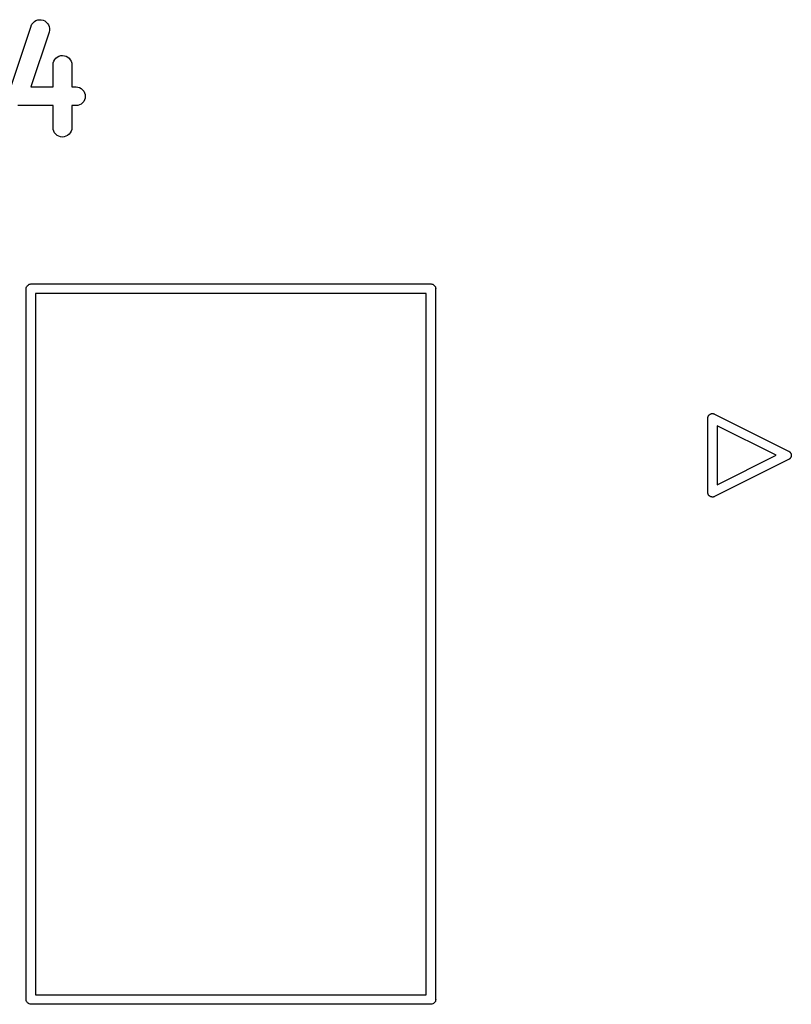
# Model space of a CAD drawing. Extents: x 52.4 to 149.4, y -66.8 to -27.6.
# Tile 15 of 20: x 124.1 to 134.6, y -66.4 to -53.1. Entities that reach past the tile are written whole.
import ezdxf

# ---------------------------------------------------------------- set-up
doc = ezdxf.new("R2010")
doc.units = 0
doc.layers.add('BLACK', color=7, linetype='CONTINUOUS')

msp = doc.modelspace()

# ---------------------------------------------------------------- linework, layer by layer
at = {"layer": 'BLACK', "linetype": 'CONTINUOUS'}
for p, q in [((124.303, -53.2022), (124.314, -53.1797)), ((124.314, -53.1797), (124.328, -53.1597)), ((124.328, -53.1597), (124.347, -53.1428)), ((124.347, -53.1428), (124.368, -53.1299)), ((124.368, -53.1299), (124.391, -53.1212)), ((124.391, -53.1212), (124.415, -53.1173)), ((124.415, -53.1173), (124.44, -53.1182)), ((124.44, -53.1182), (124.464, -53.1238)), ((124.464, -53.1238), (124.487, -53.1341)), ((124.487, -53.1341), (124.507, -53.1485)), ((124.507, -53.1485), (124.524, -53.1666)), ((124.524, -53.1666), (124.537, -53.1876)), ((124, -54.111), (124.303, -53.2039)), ((124.544, -53.2842), (124.297, -54.0242)), ((124.303, -53.2039), (124.303, -53.2022)), ((124.537, -53.1876), (124.546, -53.2108)), ((124.549, -53.26), (124.544, -53.2842)), ((124.546, -53.2108), (124.55, -53.2353)), ((124.55, -53.2353), (124.549, -53.26)), ((124.599, -53.7261), (124.601, -53.7015)), ((124.601, -53.7015), (124.609, -53.6778)), ((124.609, -53.6778), (124.621, -53.6561)), ((124.621, -53.6561), (124.637, -53.6371)), ((124.637, -53.6371), (124.656, -53.6216)), ((124.656, -53.6216), (124.678, -53.6101)), ((124.678, -53.6101), (124.702, -53.6031)), ((124.702, -53.6031), (124.727, -53.6009)), ((124.727, -53.6009), (124.751, -53.6035)), ((124.751, -53.6035), (124.775, -53.6108)), ((124.775, -53.6108), (124.797, -53.6226)), ((124.797, -53.6226), (124.816, -53.6384)), ((124.816, -53.6384), (124.831, -53.6576)), ((124.831, -53.6576), (124.843, -53.6795)), ((124.843, -53.6795), (124.85, -53.7032)), ((124.85, -53.7032), (124.853, -53.7279)), ((124.599, -53.7279), (124.599, -53.7261)), ((124.599, -54.0242), (124.599, -53.7279)), ((124.853, -53.7279), (124.853, -54.0242)), ((124.297, -54.0242), (124.599, -54.0242)), ((124.853, -54.0242), (124.907, -54.0242)), ((124.907, -54.0242), (124.909, -54.0242)), ((124.909, -54.0242), (124.934, -54.027)), ((124.934, -54.027), (124.957, -54.0345)), ((124.957, -54.0345), (124.979, -54.0464)), ((124.979, -54.0464), (124.998, -54.0623)), ((124.998, -54.0623), (125.013, -54.0816)), ((125.013, -54.0816), (125.025, -54.1036)), ((125.025, -54.1036), (125.032, -54.1274)), ((124.997, -54.2413), (124.977, -54.257)), ((125.012, -54.2222), (124.997, -54.2413)), ((125.024, -54.2004), (125.012, -54.2222)), ((125.032, -54.1767), (125.024, -54.2004)), ((125.032, -54.1274), (125.034, -54.1521)), ((125.034, -54.1521), (125.032, -54.1767)), ((124.599, -54.2782), (124.121, -54.2782)), ((124.599, -54.5745), (124.599, -54.2782)), ((124.907, -54.2782), (124.853, -54.2782)), ((124.853, -54.2782), (124.853, -54.5745)), ((124.932, -54.2758), (124.907, -54.2782)), ((124.956, -54.2686), (124.932, -54.2758)), ((124.977, -54.257), (124.956, -54.2686)), ((124.601, -54.5992), (124.599, -54.5745)), ((124.608, -54.6229), (124.601, -54.5992)), ((124.62, -54.6448), (124.608, -54.6229)), ((124.636, -54.664), (124.62, -54.6448)), ((124.831, -54.6463), (124.815, -54.6653)), ((124.842, -54.6246), (124.831, -54.6463)), ((124.85, -54.6009), (124.842, -54.6246)), ((124.853, -54.5763), (124.85, -54.6009)), ((124.853, -54.5745), (124.853, -54.5763)), ((124.655, -54.6798), (124.636, -54.664)), ((124.676, -54.6916), (124.655, -54.6798)), ((124.7, -54.6989), (124.676, -54.6916)), ((124.725, -54.7015), (124.7, -54.6989)), ((124.75, -54.6993), (124.725, -54.7015)), ((124.773, -54.6923), (124.75, -54.6993)), ((124.795, -54.6808), (124.773, -54.6923)), ((124.815, -54.6653), (124.795, -54.6808)), ((124.236, -56.75), (124.237, -56.7376)), ((124.237, -56.7531), (124.236, -56.75)), ((124.236, -66.3469), (124.237, -56.7531)), ((124.237, -56.7376), (124.241, -56.7256)), ((124.241, -56.7256), (124.247, -56.7146)), ((124.247, -56.7146), (124.255, -56.7049)), ((124.255, -56.7049), (124.265, -56.6969)), ((124.265, -56.6969), (124.276, -56.691)), ((124.276, -56.691), (124.288, -56.6874)), ((124.288, -56.6874), (124.297, -56.6865)), ((124.297, -56.6865), (124.3, -56.6862)), ((124.3, -56.6862), (124.303, -56.6865)), ((124.303, -56.6865), (129.697, -56.6865)), ((129.697, -56.6865), (129.7, -56.6862)), ((129.7, -56.6862), (129.703, -56.6865)), ((129.703, -56.6865), (129.712, -56.6874)), ((129.712, -56.6874), (129.724, -56.691)), ((129.724, -56.691), (129.735, -56.6969)), ((129.735, -56.6969), (129.745, -56.7049)), ((129.745, -56.7049), (129.753, -56.7146)), ((129.753, -56.7146), (129.759, -56.7256)), ((129.759, -56.7256), (129.763, -56.7376)), ((129.763, -56.7376), (129.764, -56.75)), ((129.764, -56.75), (129.763, -56.7531)), ((129.763, -56.7531), (129.763, -66.3469)), ((124.363, -56.8135), (124.363, -66.2865)), ((129.636, -56.8135), (124.363, -56.8135)), ((129.637, -66.2865), (129.636, -56.8135)), ((133.436, -58.4955), (133.437, -58.4915)), ((133.437, -58.5009), (133.436, -58.4955)), ((133.436, -59.4992), (133.437, -58.5009)), ((133.437, -58.4876), (133.438, -58.4854)), ((133.437, -58.4915), (133.437, -58.4876)), ((133.438, -58.4831), (133.44, -58.4794)), ((133.438, -58.4854), (133.438, -58.4831)), ((133.44, -58.4794), (133.441, -58.4756)), ((133.441, -58.4756), (133.442, -58.4736)), ((133.442, -58.4736), (133.443, -58.4715)), ((133.443, -58.4715), (133.445, -58.4681)), ((133.445, -58.4681), (133.447, -58.4646)), ((133.447, -58.4646), (133.448, -58.4628)), ((133.448, -58.4628), (133.45, -58.4609)), ((133.45, -58.4609), (133.452, -58.458)), ((133.452, -58.458), (133.455, -58.4549)), ((133.455, -58.4549), (133.457, -58.4534)), ((133.457, -58.4534), (133.458, -58.4518)), ((133.458, -58.4518), (133.461, -58.4495)), ((133.461, -58.4495), (133.465, -58.4469)), ((133.465, -58.4469), (133.467, -58.4459)), ((133.467, -58.4459), (133.468, -58.4446)), ((133.468, -58.4446), (133.472, -58.4429)), ((133.472, -58.4429), (133.476, -58.441)), ((133.476, -58.441), (133.478, -58.4404)), ((133.478, -58.4404), (133.48, -58.4395)), ((133.48, -58.4395), (133.484, -58.4386)), ((133.484, -58.4386), (133.488, -58.4374)), ((133.488, -58.4374), (133.49, -58.4372)), ((133.49, -58.4372), (133.492, -58.4367)), ((133.492, -58.4367), (133.496, -58.4366)), ((133.496, -58.4366), (133.5, -58.4362)), ((133.5, -58.4362), (133.502, -58.4364)), ((133.502, -58.4364), (133.505, -58.4364)), ((133.505, -58.4364), (133.508, -58.437)), ((133.508, -58.437), (133.512, -58.4374)), ((133.512, -58.4374), (133.515, -58.4381)), ((133.515, -58.4381), (133.517, -58.4385)), ((133.517, -58.4385), (133.521, -58.4399)), ((133.521, -58.4399), (133.524, -58.441)), ((133.524, -58.441), (133.529, -58.4436)), ((133.529, -58.4436), (134.527, -58.9426)), ((134.358, -59), (133.564, -58.6027)), ((133.564, -58.6027), (133.564, -59.3973)), ((133.564, -59.3973), (134.358, -59)), ((134.527, -58.9426), (134.532, -58.9446)), ((134.532, -58.9446), (134.535, -58.9472)), ((134.535, -58.9472), (134.539, -58.9496)), ((134.539, -58.9496), (134.54, -58.9508)), ((134.54, -58.9508), (134.542, -58.9518)), ((134.542, -58.9518), (134.545, -58.9551)), ((134.545, -58.9551), (134.548, -58.9582)), ((134.548, -58.9582), (134.549, -58.9596)), ((134.549, -58.9596), (134.55, -58.9609)), ((134.55, -58.9609), (134.553, -58.9647)), ((134.553, -59.0353), (134.55, -59.0391)), ((134.553, -58.9647), (134.555, -58.9684)), ((134.555, -59.0316), (134.553, -59.0353)), ((134.555, -58.9684), (134.556, -58.97)), ((134.556, -59.03), (134.555, -59.0316)), ((134.556, -58.97), (134.557, -58.9715)), ((134.557, -59.0285), (134.556, -59.03)), ((134.557, -58.9715), (134.559, -58.9757)), ((134.559, -59.0243), (134.557, -59.0285)), ((134.559, -58.9757), (134.561, -58.9798)), ((134.561, -59.0202), (134.559, -59.0243)), ((134.561, -58.9798), (134.561, -58.9815)), ((134.561, -58.9815), (134.562, -58.9831)), ((134.562, -59.0169), (134.561, -59.0185)), ((134.561, -59.0185), (134.561, -59.0202)), ((134.562, -58.9831), (134.562, -58.9876)), ((134.562, -58.9876), (134.563, -58.992)), ((134.563, -59.008), (134.562, -59.0124)), ((134.562, -59.0124), (134.562, -59.0169)), ((134.563, -58.992), (134.563, -58.9938)), ((134.563, -58.9938), (134.564, -58.9955)), ((134.564, -59.0045), (134.563, -59.0062)), ((134.563, -59.0062), (134.563, -59.008)), ((134.564, -58.9955), (134.564, -59)), ((134.564, -59), (134.564, -59.0045)), ((134.527, -59.0574), (133.529, -59.5564)), ((134.532, -59.0554), (134.527, -59.0574)), ((134.535, -59.0528), (134.532, -59.0554)), ((134.539, -59.0504), (134.535, -59.0528)), ((134.54, -59.0492), (134.539, -59.0504)), ((134.542, -59.0482), (134.54, -59.0492)), ((134.545, -59.0449), (134.542, -59.0482)), ((134.548, -59.0418), (134.545, -59.0449)), ((134.549, -59.0404), (134.548, -59.0418)), ((134.55, -59.0391), (134.549, -59.0404)), ((133.436, -59.5045), (133.436, -59.4992)), ((133.437, -59.5085), (133.436, -59.5045)), ((133.437, -59.5124), (133.437, -59.5085)), ((133.438, -59.5146), (133.437, -59.5124)), ((133.438, -59.5169), (133.438, -59.5146)), ((133.44, -59.5206), (133.438, -59.5169)), ((133.441, -59.5244), (133.44, -59.5206)), ((133.442, -59.5264), (133.441, -59.5244)), ((133.443, -59.5285), (133.442, -59.5264)), ((133.445, -59.5319), (133.443, -59.5285)), ((133.447, -59.5354), (133.445, -59.5319)), ((133.448, -59.5372), (133.447, -59.5354)), ((133.45, -59.5391), (133.448, -59.5372)), ((133.452, -59.542), (133.45, -59.5391)), ((133.455, -59.5451), (133.452, -59.542)), ((133.457, -59.5466), (133.455, -59.5451)), ((133.458, -59.5482), (133.457, -59.5466)), ((133.461, -59.5505), (133.458, -59.5482)), ((133.465, -59.5531), (133.461, -59.5505)), ((133.467, -59.5541), (133.465, -59.5531)), ((133.468, -59.5554), (133.467, -59.5541)), ((133.472, -59.5571), (133.468, -59.5554)), ((133.476, -59.5589), (133.472, -59.5571)), ((133.478, -59.5596), (133.476, -59.5589)), ((133.48, -59.5605), (133.478, -59.5596)), ((133.484, -59.5614), (133.48, -59.5605)), ((133.488, -59.5626), (133.484, -59.5614)), ((133.49, -59.5628), (133.488, -59.5626)), ((133.492, -59.5633), (133.49, -59.5628)), ((133.496, -59.5634), (133.492, -59.5633)), ((133.5, -59.5638), (133.496, -59.5634)), ((133.502, -59.5636), (133.5, -59.5638)), ((133.505, -59.5636), (133.502, -59.5636)), ((133.508, -59.563), (133.505, -59.5636)), ((133.512, -59.5626), (133.508, -59.563)), ((133.515, -59.5619), (133.512, -59.5626)), ((133.517, -59.5615), (133.515, -59.5619)), ((133.521, -59.5601), (133.517, -59.5615)), ((133.524, -59.5589), (133.521, -59.5601)), ((133.529, -59.5564), (133.524, -59.5589)), ((124.236, -66.35), (124.236, -66.3469)), ((124.363, -66.2865), (129.637, -66.2865)), ((129.763, -66.3469), (129.764, -66.35)), ((124.237, -66.3624), (124.236, -66.35)), ((124.241, -66.3744), (124.237, -66.3624)), ((124.247, -66.3854), (124.241, -66.3744)), ((124.255, -66.3951), (124.247, -66.3854)), ((124.265, -66.4031), (124.255, -66.3951)), ((124.276, -66.4089), (124.265, -66.4031)), ((124.288, -66.4126), (124.276, -66.4089)), ((124.3, -66.4138), (124.288, -66.4126)), ((124.303, -66.4135), (124.3, -66.4138)), ((129.697, -66.4135), (124.303, -66.4135)), ((129.7, -66.4138), (129.697, -66.4135)), ((129.703, -66.4135), (129.7, -66.4138)), ((129.712, -66.4126), (129.703, -66.4135)), ((129.724, -66.4089), (129.712, -66.4126)), ((129.735, -66.4031), (129.724, -66.4089)), ((129.745, -66.3951), (129.735, -66.4031)), ((129.753, -66.3854), (129.745, -66.3951)), ((129.759, -66.3744), (129.753, -66.3854)), ((129.763, -66.3624), (129.759, -66.3744)), ((129.764, -66.35), (129.763, -66.3624))]:
    msp.add_line(p, q, dxfattribs=at)

doc.saveas('drawing.dxf')
